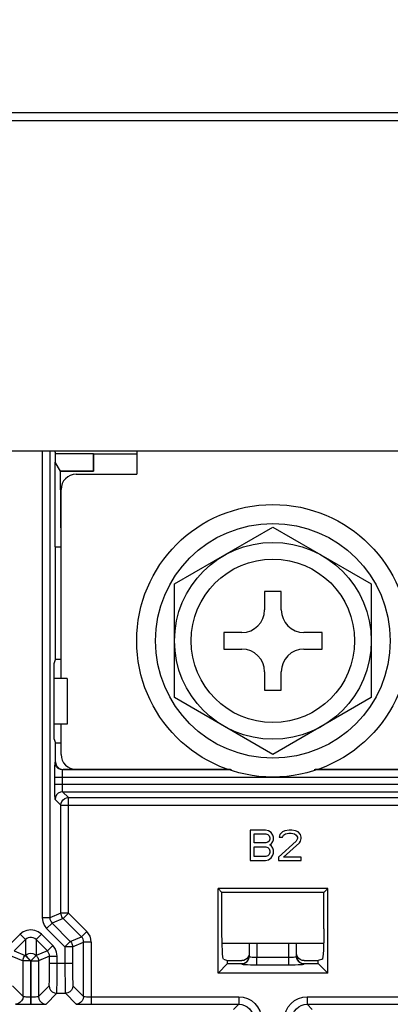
# Model space of a CAD drawing. Extents: x 29 to 410, y 35 to 287.
# Tile 30 of 46: x 259.45 to 268.12, y 116.39 to 139.42. Entities that reach past the tile are written whole.
import ezdxf

# ---------------------------------------------------------------- set-up
doc = ezdxf.new("R2010")
doc.units = 0
doc.header["$LTSCALE"] = 23.1
doc.layers.get('0').update_dxf_attribs({"linetype": 'CONTINUOUS'})
doc.layers.add('ALL_DIM', color=7, linetype='CONTINUOUS')
doc.dimstyles.get("Standard").update_dxf_attribs({"dimtxt": 2.5, "dimasz": 2.5, "dimexe": 1.25, "dimexo": 0.625, "dimtad": 1, "dimcen": 2.5, "dimazin": 3, "dimtfac": 1, "dimtmove": 0, "dimatfit": 3})

# ---------------------------------------------------------------- blocks, each defined once
blk = doc.blocks.new('_OPEN')
at = {"color": 0, "linetype": 'BYBLOCK'}
for p, q in [((0, 0), (-1, 0.25)), ((-1, -0.25), (0, 0)), ((-1, 0), (0, 0))]:
    blk.add_line(p, q, dxfattribs=at)
blk = doc.blocks.new('*D15')
at = {"layer": 'ALL_DIM', "color": 2, "linetype": 'CONTINUOUS'}
for p, q in [((254.044, 123.893), (254.044, 83.091)), ((288.028, 123.893), (288.028, 83.091)), ((254.044, 84.091), (271.036, 84.091)), ((288.028, 84.091), (271.036, 84.091))]:
    blk.add_line(p, q, dxfattribs=at)
at = {"layer": 'ALL_DIM', "color": 2, "linetype": 'CONTINUOUS', "xscale": 2, "yscale": 2, "zscale": 2, "rotation": 180}
blk.add_blockref('_OPEN', (254.044, 84.091), dxfattribs=at)
at = {"layer": 'ALL_DIM', "color": 2, "linetype": 'CONTINUOUS', "xscale": 2, "yscale": 2, "zscale": 2}
blk.add_blockref('_OPEN', (288.028, 84.091), dxfattribs=at)
blk = doc.blocks.new('*D22')
at = {"layer": 'ALL_DIM', "color": 2, "linetype": 'CONTINUOUS'}
for p, q in [((265.629, 159.959), (205.892, 159.959)), ((206.892, 159.959), (206.892, 131.01)), ((206.892, 102.06), (206.892, 131.01)), ((229.857, 102.06), (205.892, 102.06))]:
    blk.add_line(p, q, dxfattribs=at)
at = {"layer": 'ALL_DIM', "color": 2, "linetype": 'CONTINUOUS', "xscale": 2, "yscale": 2, "zscale": 2}
for p, rotation in [((206.892, 159.959), 90), ((206.892, 102.06), 270)]:
    blk.add_blockref('_OPEN', p, dxfattribs=dict(at, rotation=rotation))
blk = doc.blocks.new('*D28')
at = {"layer": 'ALL_DIM', "color": 2, "linetype": 'CONTINUOUS'}
for p, q in [((230.857, 103.06), (230.857, 195.357)), ((264.682, 189.402), (264.682, 195.357)), ((230.857, 194.357), (247.77, 194.357)), ((264.682, 194.357), (247.77, 194.357)), ((264.682, 182.765), (264.682, 187.36)), ((264.682, 169.809), (264.682, 180.808))]:
    blk.add_line(p, q, dxfattribs=at)
at = {"layer": 'ALL_DIM', "color": 2, "linetype": 'CONTINUOUS', "xscale": 2, "yscale": 2, "zscale": 2, "rotation": 180}
blk.add_blockref('_OPEN', (230.857, 194.357), dxfattribs=at)
at = {"layer": 'ALL_DIM', "color": 2, "linetype": 'CONTINUOUS', "xscale": 2, "yscale": 2, "zscale": 2}
blk.add_blockref('_OPEN', (264.682, 194.357), dxfattribs=at)
blk = doc.blocks.new('*D29')
at = {"layer": 'ALL_DIM', "color": 2, "linetype": 'CONTINUOUS'}
for p, q in [((230.857, 103.06), (230.857, 189.301)), ((265.744, 164.676), (265.744, 189.301)), ((230.857, 188.301), (248.301, 188.301)), ((265.744, 188.301), (248.301, 188.301))]:
    blk.add_line(p, q, dxfattribs=at)
at = {"layer": 'ALL_DIM', "color": 2, "linetype": 'CONTINUOUS', "xscale": 2, "yscale": 2, "zscale": 2, "rotation": 180}
blk.add_blockref('_OPEN', (230.857, 188.301), dxfattribs=at)
at = {"layer": 'ALL_DIM', "color": 2, "linetype": 'CONTINUOUS', "xscale": 2, "yscale": 2, "zscale": 2}
blk.add_blockref('_OPEN', (265.744, 188.301), dxfattribs=at)
blk = doc.blocks.new('*D30')
at = {"layer": 'ALL_DIM', "color": 2, "linetype": 'CONTINUOUS'}
for p, q in [((230.857, 103.06), (230.857, 182.751)), ((266.629, 160.959), (266.629, 182.751)), ((230.857, 181.751), (248.743, 181.751)), ((266.629, 181.751), (248.743, 181.751))]:
    blk.add_line(p, q, dxfattribs=at)
at = {"layer": 'ALL_DIM', "color": 2, "linetype": 'CONTINUOUS', "xscale": 2, "yscale": 2, "zscale": 2, "rotation": 180}
blk.add_blockref('_OPEN', (230.857, 181.751), dxfattribs=at)
at = {"layer": 'ALL_DIM', "color": 2, "linetype": 'CONTINUOUS', "xscale": 2, "yscale": 2, "zscale": 2}
blk.add_blockref('_OPEN', (266.629, 181.751), dxfattribs=at)
blk = doc.blocks.new('*D33')
at = {"layer": 'ALL_DIM', "color": 2, "linetype": 'CONTINUOUS'}
for p, q in [((230.857, 103.06), (230.857, 201.911)), ((291.133, 160.959), (291.133, 201.911)), ((230.857, 200.911), (260.995, 200.911)), ((291.133, 200.911), (260.995, 200.911))]:
    blk.add_line(p, q, dxfattribs=at)
at = {"layer": 'ALL_DIM', "color": 2, "linetype": 'CONTINUOUS', "xscale": 2, "yscale": 2, "zscale": 2, "rotation": 180}
blk.add_blockref('_OPEN', (230.857, 200.911), dxfattribs=at)
at = {"layer": 'ALL_DIM', "color": 2, "linetype": 'CONTINUOUS', "xscale": 2, "yscale": 2, "zscale": 2}
blk.add_blockref('_OPEN', (291.133, 200.911), dxfattribs=at)
blk = doc.blocks.new('*D34')
at = {"layer": 'ALL_DIM', "color": 2, "linetype": 'CONTINUOUS'}
for p, q in [((230.857, 103.06), (230.857, 207.702)), ((290.234, 201.948), (290.234, 207.702)), ((230.857, 206.702), (260.545, 206.702)), ((290.234, 206.702), (260.545, 206.702)), ((290.234, 164.556), (290.234, 199.821))]:
    blk.add_line(p, q, dxfattribs=at)
at = {"layer": 'ALL_DIM', "color": 2, "linetype": 'CONTINUOUS', "xscale": 2, "yscale": 2, "zscale": 2, "rotation": 180}
blk.add_blockref('_OPEN', (230.857, 206.702), dxfattribs=at)
at = {"layer": 'ALL_DIM', "color": 2, "linetype": 'CONTINUOUS', "xscale": 2, "yscale": 2, "zscale": 2}
blk.add_blockref('_OPEN', (290.234, 206.702), dxfattribs=at)

msp = doc.modelspace()

# ---------------------------------------------------------------- linework, layer by layer
at = {"color": 3, "linetype": 'CONTINUOUS'}
for p, q in [((303.038, 137.238), (248.253, 137.238)), ((303.038, 137.051), (248.072, 137.051)), ((223.246, 129.336), (307.498, 129.336))]:
    msp.add_line(p, q, dxfattribs=at)
at = {"color": 7, "linetype": 'CONTINUOUS'}
for p, q in [((259.977, 129.336), (259.977, 118.419)), ((260.154, 129.336), (260.154, 118.419)), ((260.268, 129.336), (260.268, 129.318)), ((260.268, 129.318), (260.284, 129.272)), ((260.284, 129.067), (260.284, 129.272)), ((260.284, 129.272), (261.169, 129.272)), ((261.169, 129.272), (261.172, 129.263)), ((261.169, 129.272), (261.169, 128.861)), ((261.172, 129.263), (262.186, 129.263)), ((261.172, 129.263), (261.172, 128.858)), ((262.186, 129.336), (262.186, 128.787)), ((260.277, 127.088), (260.277, 129.067)), ((260.401, 128.858), (260.277, 129.067)), ((260.401, 128.861), (261.169, 128.861)), ((260.416, 127.088), (260.401, 128.858)), ((261.172, 128.858), (260.401, 128.858)), ((260.77, 128.787), (262.186, 128.787)), ((261.169, 128.861), (261.172, 128.858)), ((260.416, 124.008), (260.416, 128.433)), ((263.071, 126.222), (265.372, 127.55)), ((265.372, 127.55), (267.673, 126.222)), ((260.277, 127.088), (260.416, 127.088)), ((260.287, 124.455), (260.287, 127.088)), ((263.071, 123.565), (263.071, 126.222)), ((267.673, 126.222), (267.673, 123.565)), ((265.567, 126.044), (265.177, 126.044)), ((265.177, 126.044), (265.177, 125.619)), ((265.567, 125.619), (265.567, 126.044)), ((264.646, 125.088), (264.222, 125.088)), ((264.222, 125.088), (264.222, 124.699)), ((266.523, 125.088), (266.098, 125.088)), ((266.523, 124.699), (266.523, 125.088)), ((264.222, 124.699), (264.646, 124.699)), ((266.098, 124.699), (266.523, 124.699)), ((260.256, 124.362), (260.287, 124.455)), ((260.256, 122.946), (260.256, 124.362)), ((260.416, 124.455), (260.287, 124.455)), ((265.177, 124.168), (265.177, 123.743)), ((265.567, 123.743), (265.567, 124.168)), ((260.558, 124.008), (260.256, 124.008)), ((260.558, 124.008), (260.558, 122.946)), ((265.177, 123.743), (265.567, 123.743)), ((265.372, 122.236), (263.071, 123.565)), ((267.673, 123.565), (265.372, 122.236)), ((260.558, 122.946), (260.256, 122.946)), ((260.256, 122.592), (260.256, 122.946)), ((260.416, 122.238), (260.416, 122.946)), ((260.256, 122.592), (260.287, 122.499)), ((260.416, 122.499), (260.287, 122.499)), ((260.287, 122.061), (260.287, 122.499)), ((260.277, 122.052), (260.287, 122.061)), ((260.454, 121.875), (260.464, 121.884)), ((264.405, 121.875), (260.454, 121.875)), ((264.382, 121.884), (260.464, 121.884)), ((270.29, 121.875), (266.339, 121.875)), ((270.281, 121.884), (266.362, 121.884)), ((270.473, 121.698), (260.271, 121.698)), ((260.271, 121.54), (260.271, 121.698)), ((260.448, 121.54), (260.448, 121.698)), ((260.271, 121.54), (270.473, 121.54)), ((260.59, 121.227), (260.454, 121.363)), ((260.454, 121.363), (270.29, 121.363)), ((260.413, 121.05), (260.277, 121.186)), ((260.59, 121.227), (270.154, 121.227)), ((260.59, 118.526), (260.59, 121.227)), ((260.413, 121.05), (270.331, 121.05)), ((260.413, 118.526), (260.413, 121.05)), ((265.195, 120.468), (264.841, 120.468)), ((264.841, 120.468), (264.841, 119.76)), ((265.269, 120.453), (265.195, 120.468)), ((265.328, 120.408), (265.269, 120.453)), ((265.372, 120.348), (265.328, 120.408)), ((265.593, 120.423), (265.534, 120.363)), ((265.652, 120.453), (265.593, 120.423)), ((265.756, 120.468), (265.652, 120.453)), ((265.815, 120.468), (265.756, 120.468)), ((265.903, 120.453), (265.815, 120.468)), ((265.962, 120.423), (265.903, 120.453)), ((266.021, 120.363), (265.962, 120.423)), ((264.93, 120.378), (265.21, 120.378)), ((264.93, 120.167), (264.93, 120.378)), ((265.21, 120.378), (265.254, 120.363)), ((265.254, 120.182), (265.21, 120.167)), ((265.254, 120.363), (265.284, 120.333)), ((265.284, 120.212), (265.254, 120.182)), ((265.284, 120.333), (265.298, 120.287)), ((265.298, 120.257), (265.284, 120.212)), ((265.298, 120.287), (265.298, 120.257)), ((265.328, 120.137), (265.372, 120.197)), ((265.387, 120.303), (265.372, 120.348)), ((265.372, 120.197), (265.387, 120.242)), ((265.387, 120.242), (265.387, 120.303)), ((265.918, 120.212), (265.505, 119.836)), ((265.534, 120.363), (265.52, 120.303)), ((265.52, 120.303), (265.593, 120.303)), ((265.593, 120.303), (265.623, 120.348)), ((265.623, 120.348), (265.667, 120.378)), ((265.667, 120.378), (265.741, 120.393)), ((265.741, 120.393), (265.8, 120.393)), ((265.8, 120.393), (265.874, 120.378)), ((265.874, 120.378), (265.918, 120.348)), ((265.918, 120.348), (265.947, 120.303)), ((265.947, 120.272), (265.918, 120.212)), ((265.947, 120.303), (265.947, 120.272)), ((265.992, 120.167), (266.021, 120.212)), ((266.036, 120.303), (266.021, 120.363)), ((266.021, 120.212), (266.036, 120.272)), ((266.036, 120.272), (266.036, 120.303)), ((265.21, 120.167), (264.93, 120.167)), ((264.93, 120.077), (265.21, 120.077)), ((264.93, 119.851), (264.93, 120.077)), ((265.21, 120.077), (265.254, 120.062)), ((265.254, 120.062), (265.284, 120.031)), ((265.284, 120.031), (265.298, 119.986)), ((265.298, 119.941), (265.284, 119.896)), ((265.298, 120.122), (265.328, 120.137)), ((265.328, 120.107), (265.298, 120.122)), ((265.298, 119.986), (265.298, 119.941)), ((265.372, 120.046), (265.328, 120.107)), ((265.387, 120.001), (265.372, 120.046)), ((265.387, 119.926), (265.387, 120.001)), ((265.623, 119.836), (265.992, 120.167)), ((264.841, 119.76), (265.195, 119.76)), ((265.21, 119.851), (264.93, 119.851)), ((265.195, 119.76), (265.269, 119.775)), ((265.254, 119.866), (265.21, 119.851)), ((265.284, 119.896), (265.254, 119.866)), ((265.269, 119.775), (265.328, 119.82)), ((265.328, 119.82), (265.372, 119.881)), ((265.372, 119.881), (265.387, 119.926)), ((265.505, 119.836), (265.505, 119.76)), ((265.505, 119.76), (266.036, 119.76)), ((266.036, 119.836), (265.623, 119.836)), ((266.036, 119.76), (266.036, 119.836)), ((266.657, 119.098), (264.088, 119.098)), ((264.18, 119.005), (264.088, 119.098)), ((264.088, 117.123), (264.088, 119.098)), ((266.564, 119.005), (266.657, 119.098)), ((266.657, 117.123), (266.657, 119.098)), ((266.564, 119.005), (264.18, 119.005)), ((264.18, 118.155), (264.18, 119.005)), ((266.564, 118.155), (266.564, 119.005)), ((260.154, 118.419), (259.977, 118.419)), ((260.413, 118.526), (260.154, 118.419)), ((260.465, 118.401), (260.205, 118.294)), ((260.59, 118.526), (260.413, 118.526)), ((260.893, 117.974), (260.465, 118.401)), ((260.59, 118.526), (260.552, 118.488)), ((261.018, 118.099), (260.59, 118.526)), ((260.205, 118.294), (260.08, 118.169)), ((260.08, 118.169), (260.508, 117.741)), ((260.205, 118.294), (260.633, 117.866)), ((259.458, 118.032), (259.195, 117.769)), ((259.583, 117.907), (259.32, 117.644)), ((259.583, 117.907), (259.458, 118.032)), ((259.583, 117.907), (259.583, 117.539)), ((259.833, 117.907), (259.958, 118.032)), ((260.096, 117.644), (259.833, 117.907)), ((259.833, 117.907), (259.833, 117.539)), ((260.221, 117.769), (259.958, 118.032)), ((260.633, 117.866), (260.893, 117.974)), ((261.018, 118.099), (260.893, 117.974)), ((259.32, 117.644), (259.58, 117.536)), ((260.096, 117.644), (259.836, 117.536)), ((260.096, 117.644), (260.221, 117.769)), ((260.519, 117.752), (260.508, 117.741)), ((260.508, 117.741), (260.508, 117.359)), ((260.632, 117.865), (260.519, 117.752)), ((260.633, 117.866), (260.632, 117.865)), ((260.685, 117.741), (260.944, 117.849)), ((260.685, 117.741), (260.685, 117.359)), ((261.121, 117.849), (260.944, 117.849)), ((260.944, 116.577), (260.944, 117.849)), ((261.121, 117.849), (261.121, 116.394)), ((266.559, 117.813), (264.185, 117.813)), ((264.82, 117.813), (264.82, 117.513)), ((264.997, 117.813), (264.997, 117.495)), ((265.744, 117.495), (265.744, 117.813)), ((265.921, 117.513), (265.921, 117.813)), ((259.269, 117.519), (259.528, 117.411)), ((259.538, 117.411), (259.528, 117.411)), ((259.528, 116.577), (259.528, 117.411)), ((259.651, 117.411), (259.538, 117.411)), ((259.58, 117.536), (259.583, 117.539)), ((259.705, 117.411), (259.58, 117.536)), ((259.705, 117.411), (259.651, 117.411)), ((259.708, 117.414), (259.67, 117.453)), ((259.705, 117.411), (259.708, 117.414)), ((259.705, 117.411), (259.705, 116.394)), ((259.708, 117.414), (259.833, 117.539)), ((259.708, 117.414), (259.711, 117.411)), ((259.711, 117.411), (259.749, 117.449)), ((259.711, 117.411), (259.888, 117.411)), ((259.711, 117.411), (259.711, 116.394)), ((259.833, 117.539), (259.836, 117.536)), ((260.148, 117.519), (259.888, 117.411)), ((259.888, 117.411), (259.888, 116.577)), ((260.148, 117.519), (260.325, 117.519)), ((260.148, 117.359), (260.148, 117.519)), ((260.325, 117.359), (260.325, 117.519)), ((264.217, 117.447), (264.31, 117.416)), ((264.31, 117.416), (264.643, 117.416)), ((264.31, 117.345), (264.31, 117.416)), ((264.814, 117.547), (264.797, 117.504)), ((264.997, 117.495), (265.744, 117.495)), ((264.997, 117.318), (264.997, 117.495)), ((265.744, 117.318), (265.744, 117.495)), ((265.93, 117.547), (265.924, 117.593)), ((265.924, 117.522), (265.924, 117.593)), ((266.101, 117.416), (266.434, 117.416)), ((266.528, 117.447), (266.434, 117.416)), ((266.434, 117.345), (266.434, 117.416)), ((260.148, 117.359), (260.685, 117.359)), ((264.088, 117.123), (264.31, 117.345)), ((264.31, 117.345), (264.643, 117.345)), ((264.643, 117.345), (264.643, 117.336)), ((264.997, 117.318), (265.744, 117.318)), ((266.098, 117.336), (266.101, 117.345)), ((266.101, 117.345), (266.434, 117.345)), ((266.657, 117.123), (266.434, 117.345)), ((266.657, 117.123), (264.088, 117.123)), ((259.278, 116.828), (259.528, 116.577)), ((259.888, 116.577), (260.139, 116.828)), ((260.694, 116.828), (260.944, 116.577)), ((259.705, 116.571), (259.75, 116.571)), ((260.065, 116.4), (260.316, 116.651)), ((260.316, 116.651), (260.517, 116.651)), ((260.517, 116.651), (260.767, 116.4)), ((261.121, 116.571), (264.573, 116.571)), ((264.573, 116.571), (264.573, 116.394)), ((266.172, 116.571), (269.623, 116.571)), ((266.172, 116.571), (266.172, 116.394)), ((259.705, 116.394), (259.789, 116.394)), ((261.121, 116.394), (264.573, 116.394)), ((264.573, 116.394), (264.452, 116.274)), ((266.172, 116.394), (269.623, 116.394)), ((266.172, 116.394), (266.292, 116.274))]:
    msp.add_line(p, q, dxfattribs=at)
for points in [[(260.271, 121.698), (260.271, 121.776), (260.272, 121.85), (260.273, 121.917), (260.273, 121.972), (260.275, 122.015), (260.276, 122.042), (260.277, 122.052)], [(260.454, 121.875), (260.4, 121.884), (260.35, 121.909), (260.311, 121.948), (260.286, 121.997), (260.277, 122.052)], [(260.287, 122.061), (260.293, 122.015), (260.31, 121.973), (260.338, 121.936), (260.375, 121.908), (260.418, 121.89), (260.464, 121.884)], [(260.448, 121.698), (260.448, 121.737), (260.449, 121.774), (260.45, 121.807), (260.45, 121.835), (260.452, 121.856), (260.453, 121.87), (260.454, 121.875)], [(260.277, 121.186), (260.276, 121.196), (260.275, 121.223), (260.273, 121.265), (260.273, 121.321), (260.272, 121.388), (260.271, 121.462), (260.271, 121.54)], [(260.454, 121.363), (260.4, 121.354), (260.35, 121.329), (260.311, 121.29), (260.286, 121.24), (260.277, 121.186)], [(260.454, 121.363), (260.453, 121.368), (260.452, 121.381), (260.45, 121.402), (260.45, 121.43), (260.449, 121.463), (260.448, 121.5), (260.448, 121.54)], [(260.413, 121.05), (260.419, 121.095), (260.437, 121.138), (260.465, 121.175), (260.502, 121.203), (260.545, 121.22), (260.59, 121.227)], [(259.977, 118.419), (259.989, 118.327), (260.024, 118.242), (260.08, 118.169)], [(260.154, 118.419), (260.157, 118.384), (260.167, 118.351), (260.183, 118.321), (260.205, 118.294)], [(260.465, 118.401), (260.449, 118.419), (260.435, 118.441), (260.424, 118.467), (260.416, 118.495), (260.413, 118.526)], [(260.552, 118.488), (260.472, 118.408), (260.465, 118.401)], [(259.958, 118.032), (259.885, 118.088), (259.8, 118.123), (259.708, 118.135), (259.617, 118.123), (259.531, 118.088), (259.458, 118.032)], [(264.217, 117.447), (264.21, 117.463), (264.203, 117.505), (264.196, 117.571), (264.191, 117.659), (264.186, 117.766), (264.183, 117.887), (264.181, 118.018), (264.18, 118.155)], [(266.564, 118.155), (266.563, 118.018), (266.561, 117.887), (266.558, 117.766), (266.553, 117.659), (266.548, 117.571), (266.542, 117.505), (266.535, 117.463), (266.528, 117.447)], [(259.833, 117.907), (259.802, 117.931), (259.766, 117.948), (259.728, 117.957), (259.688, 117.957), (259.65, 117.948), (259.614, 117.931), (259.583, 117.907)], [(260.944, 117.849), (260.941, 117.883), (260.931, 117.916), (260.915, 117.947), (260.893, 117.974)], [(261.121, 117.849), (261.115, 117.918), (261.094, 117.984), (261.062, 118.045), (261.018, 118.099)], [(260.148, 117.519), (260.144, 117.553), (260.134, 117.586), (260.118, 117.617), (260.096, 117.644)], [(260.325, 117.519), (260.313, 117.61), (260.277, 117.696), (260.221, 117.769)], [(260.642, 117.741), (260.62, 117.741), (260.595, 117.741), (260.568, 117.741), (260.538, 117.741), (260.508, 117.741)], [(260.633, 117.866), (260.646, 117.852), (260.658, 117.835), (260.668, 117.815), (260.677, 117.793), (260.683, 117.768), (260.685, 117.741)], [(260.685, 117.741), (260.682, 117.741), (260.673, 117.741), (260.642, 117.741)], [(259.528, 117.411), (259.529, 117.43), (259.533, 117.451), (259.539, 117.473), (259.549, 117.495), (259.563, 117.516), (259.58, 117.536)], [(259.583, 117.539), (259.62, 117.567), (259.662, 117.585), (259.708, 117.591), (259.754, 117.585), (259.796, 117.567), (259.833, 117.539)], [(259.67, 117.453), (259.59, 117.533), (259.583, 117.539)], [(259.749, 117.449), (259.83, 117.53), (259.836, 117.536)], [(259.836, 117.536), (259.849, 117.522), (259.861, 117.505), (259.872, 117.485), (259.88, 117.463), (259.886, 117.438), (259.888, 117.411)], [(264.643, 117.336), (264.698, 117.345), (264.747, 117.37), (264.787, 117.409), (264.812, 117.459), (264.82, 117.513)], [(264.643, 117.345), (264.689, 117.351), (264.732, 117.369), (264.769, 117.397), (264.797, 117.434), (264.814, 117.477), (264.819, 117.513)], [(264.797, 117.504), (264.769, 117.468), (264.732, 117.44), (264.689, 117.422), (264.643, 117.416)], [(264.82, 117.513), (264.825, 117.509), (264.838, 117.505)], [(264.838, 117.505), (264.859, 117.502), (264.887, 117.499), (264.921, 117.496), (264.958, 117.495), (264.997, 117.495)], [(265.744, 117.495), (265.783, 117.495), (265.82, 117.496), (265.853, 117.499), (265.881, 117.501), (265.902, 117.505), (265.916, 117.509), (265.921, 117.513)], [(266.098, 117.336), (266.043, 117.345), (265.994, 117.37), (265.955, 117.409), (265.929, 117.458), (265.921, 117.513)], [(265.924, 117.522), (265.93, 117.476), (265.948, 117.434), (265.976, 117.397), (266.012, 117.369), (266.055, 117.351), (266.101, 117.345)], [(266.101, 117.416), (266.055, 117.422), (266.012, 117.44), (265.976, 117.468), (265.948, 117.504), (265.93, 117.547)], [(260.139, 116.828), (260.14, 116.84), (260.142, 116.871), (260.144, 116.92), (260.145, 116.986), (260.146, 117.067), (260.147, 117.158), (260.147, 117.256), (260.148, 117.359)], [(260.316, 116.651), (260.317, 116.666), (260.319, 116.708), (260.321, 116.774), (260.322, 116.862), (260.323, 116.969), (260.324, 117.091), (260.324, 117.222), (260.325, 117.359)], [(260.508, 117.359), (260.508, 117.222), (260.508, 117.091), (260.509, 116.969), (260.51, 116.862), (260.512, 116.774), (260.513, 116.708), (260.515, 116.666), (260.517, 116.651)], [(260.685, 117.359), (260.685, 117.256), (260.685, 117.158), (260.686, 117.067), (260.687, 116.986), (260.689, 116.92), (260.69, 116.871), (260.692, 116.84), (260.694, 116.828)], [(264.643, 117.336), (264.652, 117.332), (264.679, 117.328), (264.721, 117.325), (264.777, 117.322), (264.844, 117.32), (264.919, 117.318), (264.997, 117.318)], [(265.744, 117.318), (265.822, 117.318), (265.896, 117.32), (265.962, 117.322), (266.018, 117.325), (266.061, 117.328), (266.088, 117.332), (266.098, 117.336)], [(260.139, 116.828), (260.147, 116.773), (260.172, 116.724), (260.211, 116.685), (260.261, 116.659), (260.316, 116.651)], [(260.694, 116.828), (260.685, 116.773), (260.66, 116.724), (260.621, 116.685), (260.572, 116.659), (260.517, 116.651)], [(259.528, 116.577), (259.52, 116.523), (259.495, 116.473), (259.455, 116.434), (259.406, 116.409), (259.351, 116.4)], [(259.528, 116.577), (259.533, 116.576), (259.547, 116.575), (259.568, 116.573), (259.596, 116.572), (259.629, 116.572), (259.666, 116.571), (259.705, 116.571)], [(259.75, 116.571), (259.787, 116.572), (259.82, 116.572), (259.848, 116.573), (259.869, 116.575), (259.883, 116.576), (259.888, 116.577)], [(259.888, 116.577), (259.897, 116.523), (259.922, 116.473), (259.961, 116.434), (260.01, 116.409), (260.065, 116.4)], [(260.944, 116.577), (260.936, 116.523), (260.911, 116.473), (260.871, 116.434), (260.822, 116.409), (260.767, 116.4)], [(260.944, 116.577), (260.949, 116.576), (260.963, 116.575), (260.984, 116.573), (261.012, 116.572), (261.045, 116.572), (261.082, 116.571), (261.121, 116.571)], [(264.573, 116.571), (264.677, 116.561), (264.776, 116.531), (264.868, 116.482), (264.948, 116.416), (265.014, 116.335), (265.063, 116.244), (265.093, 116.144), (265.104, 116.04)], [(265.641, 116.04), (265.651, 116.144), (265.681, 116.244), (265.73, 116.335), (265.796, 116.416), (265.877, 116.482), (265.968, 116.531), (266.068, 116.561), (266.172, 116.571)], [(259.351, 116.4), (259.361, 116.399), (259.388, 116.398), (259.431, 116.396), (259.487, 116.396), (259.553, 116.395), (259.627, 116.394), (259.705, 116.394)], [(259.789, 116.394), (259.863, 116.395), (259.93, 116.396), (259.986, 116.396), (260.028, 116.398), (260.055, 116.399), (260.065, 116.4)], [(260.767, 116.4), (260.777, 116.399), (260.804, 116.398), (260.847, 116.396), (260.903, 116.396), (260.969, 116.395), (261.043, 116.394), (261.121, 116.394)], [(264.573, 116.394), (264.642, 116.387), (264.708, 116.367), (264.769, 116.335), (264.823, 116.291), (264.867, 116.237), (264.9, 116.176), (264.92, 116.109), (264.927, 116.04)], [(265.818, 116.04), (265.825, 116.109), (265.845, 116.176), (265.877, 116.237), (265.921, 116.291), (265.975, 116.335), (266.036, 116.367), (266.102, 116.387), (266.172, 116.394)]]:
    msp.add_lwpolyline(points, dxfattribs=at)
for radius in [3.186, 2.744, 2.301, 1.912]:
    msp.add_circle((265.372, 124.893), radius, dxfattribs=at)
for centre, radius, start, end in [((260.77, 128.433), 0.354, 90, 180), ((264.646, 125.619), 0.531, 270, 360), ((266.098, 125.619), 0.531, 180, 270), ((264.646, 124.168), 0.531, 0, 90), ((266.098, 124.168), 0.531, 90, 180), ((260.77, 122.238), 0.354, 180, 270)]:
    msp.add_arc(centre, radius, start, end, dxfattribs=at)

# ---------------------------------------------------------------- dimensions: what is measured, and where the dimension line sits
at = {"layer": 'ALL_DIM', "color": 2, "linetype": 'CONTINUOUS'}
for base, p1, p2, angle, picture, middle in [((230.857, 206.702), (290.234, 164.556), (230.857, 103.06), 180, '*D34', (256.63, 207.402)), ((230.857, 200.911), (291.133, 160.959), (230.857, 103.06), 180, '*D33', (255.946, 201.611)), ((230.8572, 194.357), (264.6819, 169.8092), (230.8572, 103.0602), 180, '*D28', (243.2573, 195.057)), ((230.857, 181.751), (266.629, 160.959), (230.857, 103.06), 180, '*D30', (242.573, 182.451)), ((206.892, 159.959), (229.857, 102.06), (265.629, 159.959), 90, '*D22', (206.192, 126.239)), ((254.044, 84.091), (288.028, 123.893), (254.044, 123.893), 180, '*D15', (260.418, 84.791))]:
    dim = msp.add_linear_dim(base=base, p1=p1, p2=p2, angle=angle, dimstyle='Standard', dxfattribs=at)
    dim.commit()
    dim.dimension.update_dxf_attribs({"geometry": picture, "text_midpoint": middle, "dimtype": 128})
dim = msp.add_linear_dim(base=(265.744, 188.301), p1=(230.857, 103.06), p2=(265.744, 164.676), dimstyle='Standard', dxfattribs=at)
dim.commit()
dim.dimension.update_dxf_attribs({"geometry": '*D29', "text_midpoint": (243.361, 189.001), "dimtype": 128})

doc.saveas('drawing.dxf')
